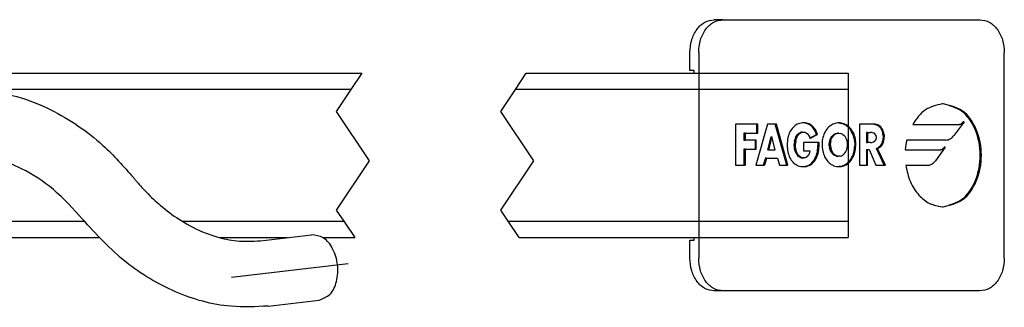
# Model space of a CAD drawing. Header units: millimetres. Extents: x -235 to 1881, y -109 to 485.
# Tile 10 of 15: x 395 to 514, y 65 to 100. Entities that reach past the tile are written whole.
import ezdxf

# ---------------------------------------------------------------- set-up
doc = ezdxf.new("R2010")
doc.units = ezdxf.units.MM
doc.linetypes.add('DOT_CENTER', pattern=[14, 12, -1, 0, -1])
doc.layers.add('1', color=7, linetype='Continuous')

# ---------------------------------------------------------------- blocks, each defined once
blk = doc.blocks.new('TOPE_FLEJE_PEGADO_1__16', base_point=(238.08, 33.576))
at = {"color": 7, "linetype": 'Continuous'}
for p, q in [((240.102, 50.076), (239.566, 50.076)), ((240.102, 50.076), (255.708, 50.076)), ((238.08, 46.976), (238.08, 48.076)), ((238.615, 48.076), (238.615, 35.576)), ((257.194, 35.576), (257.194, 48.076)), ((238.348, 46.976), (238.08, 46.976)), ((238.348, 46.826), (238.348, 46.976)), ((242.139, 43.717), (240.855, 43.717)), ((240.855, 43.717), (240.855, 41.22)), ((242.809, 43.717), (242.096, 41.22)), ((242.206, 43.717), (242.139, 43.717)), ((242.139, 43.717), (242.139, 43.167)), ((242.206, 43.167), (242.206, 43.717)), ((243.269, 43.717), (242.809, 43.717)), ((243.968, 41.22), (243.269, 43.717)), ((243.336, 43.717), (243.269, 43.717)), ((244.035, 41.22), (243.336, 43.717)), ((244.61, 43.713), (244.541, 43.675)), ((244.682, 43.744), (244.61, 43.713)), ((244.758, 43.768), (244.682, 43.744)), ((244.836, 43.786), (244.758, 43.768)), ((244.918, 43.796), (244.836, 43.786)), ((245.002, 43.8), (244.918, 43.796)), ((245.022, 43.796), (244.967, 43.799)), ((245.088, 43.796), (245.002, 43.8)), ((245.088, 43.796), (245.022, 43.796)), ((245.105, 43.784), (245.022, 43.796)), ((245.172, 43.784), (245.088, 43.796)), ((245.105, 43.784), (245.172, 43.784)), ((245.185, 43.763), (245.105, 43.784)), ((245.252, 43.763), (245.172, 43.784)), ((245.185, 43.763), (245.261, 43.734)), ((245.185, 43.763), (245.252, 43.763)), ((245.328, 43.734), (245.252, 43.763)), ((245.334, 43.697), (245.261, 43.734)), ((245.328, 43.734), (245.261, 43.734)), ((245.401, 43.697), (245.328, 43.734)), ((245.403, 43.652), (245.334, 43.697)), ((245.334, 43.697), (245.401, 43.697)), ((245.47, 43.652), (245.401, 43.697)), ((246.774, 43.714), (246.705, 43.677)), ((246.845, 43.744), (246.774, 43.714)), ((246.917, 43.769), (246.845, 43.744)), ((246.991, 43.786), (246.917, 43.769)), ((247.066, 43.797), (246.991, 43.786)), ((247.142, 43.8), (247.066, 43.797)), ((247.109, 43.799), (247.151, 43.797)), ((247.218, 43.797), (247.142, 43.8)), ((247.226, 43.786), (247.151, 43.797)), ((247.218, 43.797), (247.151, 43.797)), ((247.293, 43.786), (247.218, 43.797)), ((247.226, 43.786), (247.3, 43.769)), ((247.226, 43.786), (247.293, 43.786)), ((247.367, 43.769), (247.293, 43.786)), ((247.367, 43.769), (247.3, 43.769)), ((247.373, 43.744), (247.3, 43.769)), ((247.44, 43.744), (247.367, 43.769)), ((247.373, 43.744), (247.443, 43.714)), ((247.373, 43.744), (247.44, 43.744)), ((247.51, 43.714), (247.44, 43.744)), ((247.512, 43.677), (247.443, 43.714)), ((247.51, 43.714), (247.443, 43.714)), ((247.579, 43.677), (247.51, 43.714)), ((249.178, 43.717), (248.392, 43.717)), ((248.392, 43.717), (248.392, 41.22)), ((249.267, 43.712), (249.178, 43.717)), ((249.245, 43.717), (249.178, 43.717)), ((249.334, 43.712), (249.245, 43.717)), ((249.267, 43.712), (249.334, 43.712)), ((249.267, 43.712), (249.353, 43.697)), ((249.42, 43.697), (249.334, 43.712)), ((249.353, 43.697), (249.433, 43.672)), ((249.353, 43.697), (249.42, 43.697)), ((249.5, 43.672), (249.42, 43.697)), ((251.624, 43.707), (254.422, 43.707)), ((254.752, 43.853), (254.15, 43.044)), ((254.422, 43.707), (254.489, 43.707)), ((254.752, 43.853), (254.685, 43.853)), ((241.434, 43.167), (241.367, 43.167)), ((241.367, 43.167), (241.367, 42.75)), ((241.434, 43.167), (241.434, 42.75)), ((241.434, 43.167), (242.139, 43.167)), ((242.139, 43.167), (242.206, 43.167)), ((244.123, 43.164), (244.09, 43.077)), ((244.161, 43.247), (244.123, 43.164)), ((244.203, 43.325), (244.161, 43.247)), ((244.25, 43.398), (244.203, 43.325)), ((244.3, 43.465), (244.25, 43.398)), ((244.355, 43.526), (244.3, 43.465)), ((244.355, 43.526), (244.413, 43.582)), ((244.475, 43.632), (244.413, 43.582)), ((244.541, 43.675), (244.475, 43.632)), ((244.576, 43.028), (244.628, 43.099)), ((244.628, 43.099), (244.687, 43.158)), ((244.694, 43.099), (244.628, 43.099)), ((244.642, 43.028), (244.694, 43.099)), ((244.687, 43.158), (244.755, 43.202)), ((244.754, 43.158), (244.687, 43.158)), ((244.694, 43.099), (244.754, 43.158)), ((244.754, 43.158), (244.822, 43.202)), ((244.755, 43.202), (244.83, 43.23)), ((244.755, 43.202), (244.822, 43.202)), ((244.822, 43.202), (244.897, 43.23)), ((244.83, 43.23), (244.913, 43.24)), ((244.897, 43.23), (244.83, 43.23)), ((244.897, 43.23), (244.98, 43.24)), ((244.913, 43.24), (244.98, 43.24)), ((244.98, 43.24), (245.072, 43.227)), ((245.072, 43.227), (245.155, 43.19)), ((245.155, 43.19), (245.228, 43.131)), ((245.228, 43.131), (245.291, 43.052)), ((245.37, 42.874), (245.772, 43.101)), ((245.381, 42.843), (245.839, 43.101)), ((245.469, 43.598), (245.403, 43.652)), ((245.47, 43.652), (245.403, 43.652)), ((245.53, 43.536), (245.469, 43.598)), ((245.469, 43.598), (245.536, 43.598)), ((245.536, 43.598), (245.47, 43.652)), ((245.587, 43.466), (245.53, 43.536)), ((245.597, 43.536), (245.53, 43.536)), ((245.597, 43.536), (245.536, 43.598)), ((245.587, 43.466), (245.654, 43.466)), ((245.64, 43.387), (245.587, 43.466)), ((245.654, 43.466), (245.597, 43.536)), ((245.689, 43.3), (245.64, 43.387)), ((245.64, 43.387), (245.707, 43.387)), ((245.707, 43.387), (245.654, 43.466)), ((245.756, 43.3), (245.689, 43.3)), ((245.733, 43.205), (245.689, 43.3)), ((245.756, 43.3), (245.707, 43.387)), ((245.733, 43.205), (245.8, 43.205)), ((245.772, 43.101), (245.733, 43.205)), ((245.8, 43.205), (245.756, 43.3)), ((245.772, 43.101), (245.839, 43.101)), ((245.839, 43.101), (245.8, 43.205)), ((246.226, 43.1), (246.193, 43.012)), ((246.263, 43.184), (246.226, 43.1)), ((246.305, 43.263), (246.263, 43.184)), ((246.351, 43.338), (246.305, 43.263)), ((246.402, 43.408), (246.351, 43.338)), ((246.456, 43.472), (246.402, 43.408)), ((246.514, 43.532), (246.456, 43.472)), ((246.575, 43.586), (246.514, 43.532)), ((246.639, 43.635), (246.575, 43.586)), ((246.705, 43.677), (246.639, 43.635)), ((246.91, 43.135), (246.835, 43.093)), ((246.977, 43.135), (246.902, 43.093)), ((246.91, 43.135), (246.991, 43.161)), ((246.977, 43.135), (246.91, 43.135)), ((247.057, 43.161), (246.977, 43.135)), ((246.991, 43.161), (247.075, 43.171)), ((247.057, 43.161), (246.991, 43.161)), ((247.057, 43.161), (247.142, 43.171)), ((247.142, 43.171), (247.075, 43.171)), ((247.142, 43.171), (247.227, 43.161)), ((247.307, 43.135), (247.227, 43.161)), ((247.382, 43.093), (247.307, 43.135)), ((247.579, 43.635), (247.512, 43.677)), ((247.579, 43.677), (247.512, 43.677)), ((247.645, 43.635), (247.579, 43.677)), ((247.642, 43.586), (247.579, 43.635)), ((247.579, 43.635), (247.645, 43.635)), ((247.703, 43.532), (247.642, 43.586)), ((247.709, 43.586), (247.642, 43.586)), ((247.709, 43.586), (247.645, 43.635)), ((247.761, 43.472), (247.703, 43.532)), ((247.703, 43.532), (247.77, 43.532)), ((247.77, 43.532), (247.709, 43.586)), ((247.815, 43.408), (247.761, 43.472)), ((247.761, 43.472), (247.828, 43.472)), ((247.828, 43.472), (247.77, 43.532)), ((247.882, 43.408), (247.815, 43.408)), ((247.866, 43.338), (247.815, 43.408)), ((247.882, 43.408), (247.828, 43.472)), ((247.912, 43.263), (247.866, 43.338)), ((247.933, 43.338), (247.866, 43.338)), ((247.933, 43.338), (247.882, 43.408)), ((247.979, 43.263), (247.912, 43.263)), ((247.954, 43.184), (247.912, 43.263)), ((247.979, 43.263), (247.933, 43.338)), ((247.954, 43.184), (248.021, 43.184)), ((247.991, 43.1), (247.954, 43.184)), ((248.021, 43.184), (247.979, 43.263)), ((248.058, 43.1), (247.991, 43.1)), ((248.024, 43.012), (247.991, 43.1)), ((248.058, 43.1), (248.021, 43.184)), ((248.091, 43.012), (248.058, 43.1)), ((248.875, 43.22), (248.808, 43.22)), ((248.808, 43.22), (248.808, 42.598)), ((248.875, 43.22), (249.063, 43.22)), ((248.875, 43.22), (248.875, 42.598)), ((249.158, 43.214), (249.063, 43.22)), ((249.158, 43.214), (249.249, 43.189)), ((249.325, 43.136), (249.249, 43.189)), ((249.378, 43.046), (249.325, 43.136)), ((249.5, 43.672), (249.433, 43.672)), ((249.433, 43.672), (249.508, 43.636)), ((249.575, 43.636), (249.5, 43.672)), ((249.576, 43.59), (249.508, 43.636)), ((249.575, 43.636), (249.508, 43.636)), ((249.643, 43.59), (249.575, 43.636)), ((249.576, 43.59), (249.638, 43.533)), ((249.576, 43.59), (249.643, 43.59)), ((249.638, 43.533), (249.705, 43.533)), ((249.638, 43.533), (249.691, 43.464)), ((249.705, 43.533), (249.643, 43.59)), ((249.758, 43.464), (249.691, 43.464)), ((249.691, 43.464), (249.737, 43.385)), ((249.758, 43.464), (249.705, 43.533)), ((249.737, 43.385), (249.804, 43.385)), ((249.737, 43.385), (249.773, 43.294)), ((249.804, 43.385), (249.758, 43.464)), ((249.773, 43.294), (249.84, 43.294)), ((249.773, 43.294), (249.8, 43.191)), ((249.867, 43.191), (249.8, 43.191)), ((249.817, 43.076), (249.8, 43.191)), ((249.84, 43.294), (249.804, 43.385)), ((249.867, 43.191), (249.84, 43.294)), ((249.884, 43.076), (249.867, 43.191)), ((241.367, 42.75), (241.434, 42.75)), ((242.047, 42.75), (241.434, 42.75)), ((242.114, 42.75), (242.047, 42.75)), ((242.047, 42.75), (242.047, 42.2)), ((242.114, 42.2), (242.114, 42.75)), ((243.003, 42.956), (242.802, 42.15)), ((243.07, 42.956), (242.868, 42.15)), ((243.003, 42.956), (243.07, 42.956)), ((243.27, 42.15), (243.07, 42.956)), ((243.998, 42.569), (243.995, 42.455)), ((244.006, 42.679), (243.998, 42.569)), ((244.02, 42.785), (244.006, 42.679)), ((244.038, 42.887), (244.02, 42.785)), ((244.062, 42.984), (244.038, 42.887)), ((244.09, 43.077), (244.062, 42.984)), ((244.43, 42.452), (244.434, 42.556)), ((244.447, 42.66), (244.434, 42.556)), ((244.434, 42.556), (244.501, 42.556)), ((244.447, 42.66), (244.467, 42.761)), ((244.514, 42.66), (244.447, 42.66)), ((244.467, 42.761), (244.495, 42.857)), ((244.534, 42.761), (244.467, 42.761)), ((244.495, 42.857), (244.531, 42.947)), ((244.495, 42.857), (244.562, 42.857)), ((244.497, 42.452), (244.501, 42.556)), ((244.514, 42.66), (244.501, 42.556)), ((244.514, 42.66), (244.534, 42.761)), ((244.531, 42.947), (244.576, 43.028)), ((244.531, 42.947), (244.598, 42.947)), ((244.534, 42.761), (244.562, 42.857)), ((244.562, 42.857), (244.598, 42.947)), ((244.576, 43.028), (244.642, 43.028)), ((244.598, 42.947), (244.642, 43.028)), ((245.873, 42.614), (244.982, 42.614)), ((244.982, 42.614), (244.982, 42.104)), ((245.291, 43.052), (245.342, 42.955)), ((245.342, 42.955), (245.381, 42.843)), ((245.87, 42.495), (245.873, 42.614)), ((245.94, 42.614), (245.873, 42.614)), ((245.937, 42.495), (245.94, 42.614)), ((246.119, 42.621), (246.116, 42.515)), ((246.116, 42.515), (246.118, 42.406)), ((246.129, 42.724), (246.119, 42.621)), ((246.144, 42.824), (246.129, 42.724)), ((246.166, 42.92), (246.144, 42.824)), ((246.193, 43.012), (246.166, 42.92)), ((246.551, 42.511), (246.558, 42.614)), ((246.557, 42.397), (246.551, 42.511)), ((246.618, 42.511), (246.551, 42.511)), ((246.558, 42.614), (246.578, 42.712)), ((246.558, 42.614), (246.625, 42.614)), ((246.578, 42.712), (246.61, 42.806)), ((246.645, 42.712), (246.578, 42.712)), ((246.61, 42.806), (246.653, 42.892)), ((246.61, 42.806), (246.677, 42.806)), ((246.625, 42.614), (246.618, 42.511)), ((246.618, 42.511), (246.624, 42.397)), ((246.645, 42.712), (246.625, 42.614)), ((246.645, 42.712), (246.677, 42.806)), ((246.653, 42.892), (246.705, 42.97)), ((246.653, 42.892), (246.719, 42.892)), ((246.677, 42.806), (246.719, 42.892)), ((246.705, 42.97), (246.766, 43.038)), ((246.705, 42.97), (246.772, 42.97)), ((246.772, 42.97), (246.719, 42.892)), ((246.835, 43.093), (246.766, 43.038)), ((246.766, 43.038), (246.833, 43.038)), ((246.833, 43.038), (246.772, 42.97)), ((246.902, 43.093), (246.833, 43.038)), ((246.835, 43.093), (246.902, 43.093)), ((247.382, 43.093), (247.451, 43.038)), ((247.512, 42.97), (247.451, 43.038)), ((247.565, 42.892), (247.512, 42.97)), ((247.608, 42.806), (247.565, 42.892)), ((247.64, 42.712), (247.608, 42.806)), ((247.66, 42.614), (247.64, 42.712)), ((247.666, 42.511), (247.66, 42.614)), ((247.661, 42.397), (247.666, 42.511)), ((248.024, 43.012), (248.091, 43.012)), ((248.051, 42.92), (248.024, 43.012)), ((248.118, 42.92), (248.051, 42.92)), ((248.073, 42.824), (248.051, 42.92)), ((248.073, 42.824), (248.14, 42.824)), ((248.073, 42.824), (248.088, 42.724)), ((248.155, 42.724), (248.088, 42.724)), ((248.098, 42.621), (248.088, 42.724)), ((248.118, 42.92), (248.091, 43.012)), ((248.098, 42.621), (248.165, 42.621)), ((248.098, 42.621), (248.101, 42.515)), ((248.101, 42.515), (248.099, 42.406)), ((248.101, 42.515), (248.168, 42.515)), ((248.14, 42.824), (248.118, 42.92)), ((248.155, 42.724), (248.14, 42.824)), ((248.165, 42.621), (248.155, 42.724)), ((248.168, 42.515), (248.165, 42.621)), ((248.166, 42.406), (248.168, 42.515)), ((248.808, 42.598), (248.875, 42.598)), ((249.063, 42.598), (248.875, 42.598)), ((249.063, 42.598), (249.158, 42.604)), ((249.249, 42.629), (249.158, 42.604)), ((249.325, 42.682), (249.249, 42.629)), ((249.325, 42.682), (249.378, 42.772)), ((249.378, 43.046), (249.398, 42.909)), ((249.398, 42.909), (249.378, 42.772)), ((249.694, 42.45), (249.74, 42.533)), ((249.776, 42.627), (249.74, 42.533)), ((249.807, 42.533), (249.74, 42.533)), ((249.761, 42.45), (249.807, 42.533)), ((249.776, 42.627), (249.802, 42.728)), ((249.776, 42.627), (249.843, 42.627)), ((249.817, 42.836), (249.802, 42.728)), ((249.869, 42.728), (249.802, 42.728)), ((249.807, 42.533), (249.843, 42.627)), ((249.817, 43.076), (249.884, 43.076)), ((249.817, 43.076), (249.823, 42.949)), ((249.823, 42.949), (249.817, 42.836)), ((249.884, 42.836), (249.817, 42.836)), ((249.89, 42.949), (249.823, 42.949)), ((249.843, 42.627), (249.869, 42.728)), ((249.869, 42.728), (249.884, 42.836)), ((249.884, 43.076), (249.89, 42.949)), ((249.884, 42.836), (249.89, 42.949)), ((253.625, 42.751), (251.26, 42.751)), ((241.434, 42.2), (241.367, 42.2)), ((241.367, 42.2), (241.367, 41.22)), ((241.434, 42.2), (242.047, 42.2)), ((241.434, 42.2), (241.434, 41.22)), ((242.047, 42.2), (242.114, 42.2)), ((242.868, 42.15), (242.802, 42.15)), ((242.868, 42.15), (243.27, 42.15)), ((243.995, 42.455), (243.998, 42.345)), ((243.998, 42.345), (244.006, 42.238)), ((244.006, 42.238), (244.019, 42.135)), ((244.019, 42.135), (244.038, 42.036)), ((244.038, 42.036), (244.061, 41.941)), ((244.061, 41.941), (244.089, 41.851)), ((244.43, 42.452), (244.497, 42.452)), ((244.435, 42.346), (244.43, 42.452)), ((244.502, 42.346), (244.435, 42.346)), ((244.447, 42.242), (244.435, 42.346)), ((244.447, 42.242), (244.514, 42.242)), ((244.468, 42.142), (244.447, 42.242)), ((244.497, 42.046), (244.468, 42.142)), ((244.468, 42.142), (244.535, 42.142)), ((244.502, 42.346), (244.497, 42.452)), ((244.497, 42.046), (244.564, 42.046)), ((244.535, 41.957), (244.497, 42.046)), ((244.514, 42.242), (244.502, 42.346)), ((244.535, 42.142), (244.514, 42.242)), ((244.564, 42.046), (244.535, 42.142)), ((244.58, 41.877), (244.535, 41.957)), ((244.602, 41.957), (244.535, 41.957)), ((244.602, 41.957), (244.564, 42.046)), ((244.647, 41.877), (244.602, 41.957)), ((244.982, 42.104), (245.376, 42.104)), ((245.355, 41.972), (245.313, 41.864)), ((245.376, 42.104), (245.355, 41.972)), ((245.773, 41.835), (245.805, 41.94)), ((245.805, 41.94), (245.829, 42.047)), ((245.872, 41.94), (245.805, 41.94)), ((245.829, 42.047), (245.846, 42.155)), ((245.829, 42.047), (245.896, 42.047)), ((245.84, 41.835), (245.872, 41.94)), ((245.846, 42.155), (245.858, 42.266)), ((245.913, 42.155), (245.846, 42.155)), ((245.858, 42.266), (245.866, 42.379)), ((245.858, 42.266), (245.925, 42.266)), ((245.866, 42.379), (245.87, 42.495)), ((245.872, 41.94), (245.896, 42.047)), ((245.896, 42.047), (245.913, 42.155)), ((245.913, 42.155), (245.925, 42.266)), ((245.925, 42.266), (245.933, 42.379)), ((245.933, 42.379), (245.937, 42.495)), ((246.118, 42.406), (246.126, 42.301)), ((246.126, 42.301), (246.139, 42.198)), ((246.139, 42.198), (246.157, 42.1)), ((246.157, 42.1), (246.179, 42.005)), ((246.179, 42.005), (246.206, 41.914)), ((246.206, 41.914), (246.238, 41.827)), ((246.557, 42.397), (246.573, 42.289)), ((246.624, 42.397), (246.557, 42.397)), ((246.6, 42.189), (246.573, 42.289)), ((246.573, 42.289), (246.64, 42.289)), ((246.636, 42.097), (246.6, 42.189)), ((246.6, 42.189), (246.667, 42.189)), ((246.624, 42.397), (246.64, 42.289)), ((246.636, 42.097), (246.703, 42.097)), ((246.68, 42.015), (246.636, 42.097)), ((246.64, 42.289), (246.667, 42.189)), ((246.667, 42.189), (246.703, 42.097)), ((246.68, 42.015), (246.732, 41.943)), ((246.747, 42.015), (246.68, 42.015)), ((246.703, 42.097), (246.747, 42.015)), ((246.732, 41.943), (246.799, 41.943)), ((246.79, 41.882), (246.732, 41.943)), ((246.747, 42.015), (246.799, 41.943)), ((246.799, 41.943), (246.857, 41.882)), ((247.427, 41.882), (247.485, 41.943)), ((247.485, 41.943), (247.537, 42.015)), ((247.537, 42.015), (247.582, 42.097)), ((247.582, 42.097), (247.617, 42.189)), ((247.617, 42.189), (247.644, 42.289)), ((247.644, 42.289), (247.661, 42.397)), ((248.011, 41.914), (247.979, 41.827)), ((248.011, 41.914), (248.038, 42.005)), ((248.011, 41.914), (248.078, 41.914)), ((248.038, 42.005), (248.06, 42.1)), ((248.038, 42.005), (248.105, 42.005)), ((248.046, 41.827), (248.078, 41.914)), ((248.06, 42.1), (248.078, 42.198)), ((248.127, 42.1), (248.06, 42.1)), ((248.078, 42.198), (248.091, 42.301)), ((248.078, 42.198), (248.145, 42.198)), ((248.078, 41.914), (248.105, 42.005)), ((248.091, 42.301), (248.099, 42.406)), ((248.158, 42.301), (248.091, 42.301)), ((248.166, 42.406), (248.099, 42.406)), ((248.105, 42.005), (248.127, 42.1)), ((248.127, 42.1), (248.145, 42.198)), ((248.145, 42.198), (248.158, 42.301)), ((248.158, 42.301), (248.166, 42.406)), ((248.808, 42.173), (248.875, 42.173)), ((248.808, 42.173), (248.808, 41.22)), ((248.875, 42.173), (248.988, 42.173)), ((248.875, 41.22), (248.875, 42.173)), ((248.988, 42.173), (249.393, 41.22)), ((249.416, 42.243), (249.5, 42.273)), ((249.483, 42.243), (249.416, 42.243)), ((249.897, 41.22), (249.416, 42.243)), ((249.483, 42.243), (249.567, 42.273)), ((249.964, 41.22), (249.483, 42.243)), ((249.5, 42.273), (249.574, 42.318)), ((249.5, 42.273), (249.567, 42.273)), ((249.567, 42.273), (249.641, 42.318)), ((249.639, 42.377), (249.574, 42.318)), ((249.641, 42.318), (249.574, 42.318)), ((249.694, 42.45), (249.639, 42.377)), ((249.706, 42.377), (249.639, 42.377)), ((249.641, 42.318), (249.706, 42.377)), ((249.694, 42.45), (249.761, 42.45)), ((249.761, 42.45), (249.706, 42.377)), ((251.17, 42.167), (253.277, 42.167)), ((253.607, 42.313), (253.003, 41.5)), ((253.277, 42.167), (253.344, 42.167)), ((253.607, 42.313), (253.54, 42.313)), ((242.669, 41.654), (242.541, 41.22)), ((242.736, 41.654), (242.607, 41.22)), ((242.736, 41.654), (242.669, 41.654)), ((242.736, 41.654), (243.4, 41.654)), ((243.4, 41.654), (243.521, 41.22)), ((244.089, 41.851), (244.122, 41.765)), ((244.122, 41.765), (244.159, 41.683)), ((244.159, 41.683), (244.201, 41.607)), ((244.201, 41.607), (244.247, 41.535)), ((244.247, 41.535), (244.297, 41.469)), ((244.297, 41.469), (244.35, 41.409)), ((244.408, 41.354), (244.35, 41.409)), ((244.408, 41.354), (244.469, 41.304)), ((244.469, 41.304), (244.533, 41.261)), ((244.647, 41.877), (244.58, 41.877)), ((244.633, 41.807), (244.58, 41.877)), ((244.693, 41.75), (244.633, 41.807)), ((244.633, 41.807), (244.7, 41.807)), ((244.7, 41.807), (244.647, 41.877)), ((244.762, 41.707), (244.693, 41.75)), ((244.76, 41.75), (244.693, 41.75)), ((244.76, 41.75), (244.7, 41.807)), ((244.828, 41.707), (244.76, 41.75)), ((244.762, 41.707), (244.837, 41.68)), ((244.828, 41.707), (244.762, 41.707)), ((244.828, 41.707), (244.904, 41.68)), ((244.92, 41.67), (244.837, 41.68)), ((244.837, 41.68), (244.904, 41.68)), ((244.987, 41.67), (244.904, 41.68)), ((244.92, 41.67), (244.987, 41.67)), ((245.087, 41.682), (244.987, 41.67)), ((245.177, 41.719), (245.087, 41.682)), ((245.253, 41.779), (245.177, 41.719)), ((245.253, 41.779), (245.313, 41.864)), ((245.349, 41.254), (245.424, 41.307)), ((245.415, 41.254), (245.491, 41.307)), ((245.424, 41.307), (245.496, 41.371)), ((245.424, 41.307), (245.491, 41.307)), ((245.491, 41.307), (245.563, 41.371)), ((245.496, 41.371), (245.563, 41.445)), ((245.563, 41.371), (245.496, 41.371)), ((245.563, 41.445), (245.626, 41.531)), ((245.563, 41.371), (245.63, 41.445)), ((245.563, 41.445), (245.63, 41.445)), ((245.626, 41.531), (245.683, 41.627)), ((245.693, 41.531), (245.626, 41.531)), ((245.63, 41.445), (245.693, 41.531)), ((245.683, 41.627), (245.733, 41.731)), ((245.683, 41.627), (245.75, 41.627)), ((245.693, 41.531), (245.75, 41.627)), ((245.733, 41.731), (245.773, 41.835)), ((245.8, 41.731), (245.733, 41.731)), ((245.75, 41.627), (245.8, 41.731)), ((245.773, 41.835), (245.84, 41.835)), ((245.8, 41.731), (245.84, 41.835)), ((246.238, 41.827), (246.274, 41.744)), ((246.274, 41.744), (246.314, 41.665)), ((246.314, 41.665), (246.358, 41.592)), ((246.358, 41.592), (246.405, 41.523)), ((246.405, 41.523), (246.457, 41.459)), ((246.457, 41.459), (246.512, 41.4)), ((246.512, 41.4), (246.57, 41.347)), ((246.57, 41.347), (246.632, 41.299)), ((246.697, 41.257), (246.632, 41.299)), ((246.855, 41.832), (246.79, 41.882)), ((246.79, 41.882), (246.857, 41.882)), ((246.924, 41.796), (246.855, 41.832)), ((246.855, 41.832), (246.922, 41.832)), ((246.922, 41.832), (246.857, 41.882)), ((246.991, 41.796), (246.922, 41.832)), ((246.991, 41.796), (246.924, 41.796)), ((246.998, 41.774), (246.924, 41.796)), ((246.991, 41.796), (247.065, 41.774)), ((247.065, 41.774), (246.998, 41.774)), ((246.998, 41.774), (247.075, 41.766)), ((247.065, 41.774), (247.142, 41.766)), ((247.075, 41.766), (247.142, 41.766)), ((247.219, 41.774), (247.142, 41.766)), ((247.219, 41.774), (247.293, 41.796)), ((247.293, 41.796), (247.362, 41.832)), ((247.362, 41.832), (247.427, 41.882)), ((247.52, 41.257), (247.585, 41.299)), ((247.585, 41.299), (247.647, 41.347)), ((247.585, 41.299), (247.652, 41.299)), ((247.587, 41.257), (247.652, 41.299)), ((247.647, 41.347), (247.705, 41.4)), ((247.714, 41.347), (247.647, 41.347)), ((247.652, 41.299), (247.714, 41.347)), ((247.705, 41.4), (247.76, 41.459)), ((247.772, 41.4), (247.705, 41.4)), ((247.714, 41.347), (247.772, 41.4)), ((247.76, 41.459), (247.812, 41.523)), ((247.76, 41.459), (247.827, 41.459)), ((247.772, 41.4), (247.827, 41.459)), ((247.812, 41.523), (247.859, 41.592)), ((247.879, 41.523), (247.812, 41.523)), ((247.827, 41.459), (247.879, 41.523)), ((247.859, 41.592), (247.903, 41.665)), ((247.859, 41.592), (247.926, 41.592)), ((247.879, 41.523), (247.926, 41.592)), ((247.903, 41.665), (247.943, 41.744)), ((247.97, 41.665), (247.903, 41.665)), ((247.926, 41.592), (247.97, 41.665)), ((247.943, 41.744), (247.979, 41.827)), ((248.01, 41.744), (247.943, 41.744)), ((247.97, 41.665), (248.01, 41.744)), ((248.046, 41.827), (247.979, 41.827)), ((248.01, 41.744), (248.046, 41.827)), ((240.855, 41.22), (241.367, 41.22)), ((241.367, 41.22), (241.434, 41.22)), ((242.096, 41.22), (242.541, 41.22)), ((242.541, 41.22), (242.607, 41.22)), ((243.521, 41.22), (243.968, 41.22)), ((243.968, 41.22), (244.035, 41.22)), ((244.533, 41.261), (244.601, 41.224)), ((244.601, 41.224), (244.672, 41.193)), ((244.672, 41.193), (244.746, 41.169)), ((244.746, 41.169), (244.823, 41.151)), ((244.823, 41.151), (244.903, 41.141)), ((244.903, 41.141), (244.985, 41.137)), ((244.949, 41.139), (245.01, 41.141)), ((244.985, 41.137), (245.077, 41.141)), ((245.01, 41.141), (245.099, 41.155)), ((245.01, 41.141), (245.077, 41.141)), ((245.077, 41.141), (245.166, 41.155)), ((245.099, 41.155), (245.185, 41.178)), ((245.166, 41.155), (245.099, 41.155)), ((245.166, 41.155), (245.252, 41.178)), ((245.185, 41.178), (245.269, 41.211)), ((245.185, 41.178), (245.252, 41.178)), ((245.252, 41.178), (245.336, 41.211)), ((245.269, 41.211), (245.349, 41.254)), ((245.269, 41.211), (245.336, 41.211)), ((245.336, 41.211), (245.415, 41.254)), ((245.415, 41.254), (245.349, 41.254)), ((246.765, 41.221), (246.697, 41.257)), ((246.765, 41.221), (246.835, 41.191)), ((246.835, 41.191), (246.908, 41.168)), ((246.908, 41.168), (246.984, 41.151)), ((246.984, 41.151), (247.062, 41.14)), ((247.062, 41.14), (247.142, 41.137)), ((247.109, 41.138), (247.155, 41.14)), ((247.142, 41.137), (247.222, 41.14)), ((247.233, 41.151), (247.155, 41.14)), ((247.222, 41.14), (247.155, 41.14)), ((247.222, 41.14), (247.3, 41.151)), ((247.233, 41.151), (247.309, 41.168)), ((247.233, 41.151), (247.3, 41.151)), ((247.3, 41.151), (247.376, 41.168)), ((247.309, 41.168), (247.382, 41.191)), ((247.376, 41.168), (247.309, 41.168)), ((247.376, 41.168), (247.449, 41.191)), ((247.382, 41.191), (247.453, 41.221)), ((247.449, 41.191), (247.382, 41.191)), ((247.449, 41.191), (247.519, 41.221)), ((247.453, 41.221), (247.52, 41.257)), ((247.519, 41.221), (247.453, 41.221)), ((247.519, 41.221), (247.587, 41.257)), ((247.587, 41.257), (247.52, 41.257)), ((248.392, 41.22), (248.808, 41.22)), ((248.808, 41.22), (248.875, 41.22)), ((249.393, 41.22), (249.897, 41.22)), ((249.897, 41.22), (249.964, 41.22)), ((252.478, 41.208), (251.202, 41.207)), ((238.08, 36.676), (238.348, 36.676)), ((238.08, 35.576), (238.08, 36.676)), ((238.348, 36.676), (238.348, 36.826)), ((240.102, 33.576), (239.566, 33.576)), ((255.708, 33.576), (240.102, 33.576))]:
    blk.add_line(p, q, dxfattribs=at)
blk.add_arc((255.237, 41.838), 4.08, 167.06169, 175.37473, dxfattribs=at)
for points, knots in [([(238.08, 48.076), (238.101, 48.335), (238.142, 48.838), (238.467, 49.488), (238.953, 49.974), (239.369, 50.043), (239.566, 50.076)], [0, 0, 0, 0, 0.773682, 1.498118, 2.146549, 2.735349, 2.735349, 2.735349, 2.735349]), ([(238.615, 48.076), (238.637, 48.335), (238.678, 48.838), (239.002, 49.488), (239.488, 49.974), (239.904, 50.043), (240.102, 50.076)], [0, 0, 0, 0, 0.773682, 1.498118, 2.146549, 2.735349, 2.735349, 2.735349, 2.735349]), ([(255.708, 50.076), (255.906, 50.043), (256.321, 49.974), (256.807, 49.488), (257.132, 48.838), (257.173, 48.335), (257.194, 48.076)], [0, 0, 0, 0, 0.5888, 1.237231, 1.961667, 2.735349, 2.735349, 2.735349, 2.735349]), ([(253.411, 44.951), (253.055, 44.87), (252.297, 44.697), (251.857, 44.05), (251.624, 43.707)], [0, 0, 0, 0, 1.057328, 2.251681, 2.251681, 2.251681, 2.251681]), ([(253.478, 44.951), (253.467, 44.951), (253.445, 44.951), (253.423, 44.951), (253.411, 44.951)], [0, 0, 0, 0, 0.03343939, 0.06691384, 0.06691384, 0.06691384, 0.06691384]), ([(253.478, 38.701), (253.892, 38.798), (254.784, 39.006), (255.611, 40.295), (255.901, 41.826), (255.611, 43.357), (254.784, 44.646), (253.892, 44.854), (253.478, 44.951)], [0, 0, 0, 0, 1.234333, 2.659404, 4.252572, 5.845741, 7.270811, 8.505145, 8.505145, 8.505145, 8.505145]), ([(253.478, 38.701), (253.878, 38.808), (254.74, 39.038), (255.545, 40.305), (255.834, 41.826), (255.545, 43.347), (254.74, 44.613), (253.878, 44.844), (253.478, 44.951)], [0, 0, 0, 0, 1.205572, 2.596438, 4.189606, 5.782774, 7.17364, 8.379212, 8.379212, 8.379212, 8.379212]), ([(254.422, 43.707), (254.472, 43.715), (254.577, 43.731), (254.648, 43.811), (254.685, 43.853)], [0, 0, 0, 0, 0.1472034, 0.3092941, 0.3092941, 0.3092941, 0.3092941]), ([(254.489, 43.707), (254.539, 43.715), (254.644, 43.731), (254.715, 43.811), (254.752, 43.853)], [0, 0, 0, 0, 0.1472034, 0.3092941, 0.3092941, 0.3092941, 0.3092941]), ([(253.625, 42.751), (253.725, 42.767), (253.935, 42.8), (254.076, 42.96), (254.15, 43.044)], [0, 0, 0, 0, 0.2943886, 0.6185895, 0.6185895, 0.6185895, 0.6185895]), ([(253.277, 42.167), (253.327, 42.174), (253.433, 42.191), (253.503, 42.271), (253.54, 42.313)], [0, 0, 0, 0, 0.147192, 0.3092883, 0.3092883, 0.3092883, 0.3092883]), ([(253.344, 42.167), (253.394, 42.174), (253.499, 42.191), (253.57, 42.271), (253.607, 42.313)], [0, 0, 0, 0, 0.1471742, 0.3092686, 0.3092686, 0.3092686, 0.3092686]), ([(252.478, 41.208), (252.578, 41.223), (252.788, 41.257), (252.929, 41.417), (253.003, 41.5)], [0, 0, 0, 0, 0.2943184, 0.6184365, 0.6184365, 0.6184365, 0.6184365]), ([(251.202, 41.207), (251.278, 40.868), (251.424, 40.215), (251.943, 39.411), (252.62, 38.841), (253.155, 38.746), (253.411, 38.701)], [0, 0, 0, 0, 1.034494, 1.993082, 2.825989, 3.596472, 3.596472, 3.596472, 3.596472]), ([(253.411, 38.701), (253.423, 38.701), (253.445, 38.701), (253.467, 38.701), (253.478, 38.701)], [0, 0, 0, 0, 0.03347445, 0.06691384, 0.06691384, 0.06691384, 0.06691384]), ([(239.566, 33.576), (239.369, 33.609), (238.953, 33.678), (238.467, 34.164), (238.142, 34.814), (238.101, 35.316), (238.08, 35.576)], [0, 0, 0, 0, 0.5888, 1.237231, 1.961667, 2.735349, 2.735349, 2.735349, 2.735349]), ([(240.102, 33.576), (239.904, 33.609), (239.488, 33.678), (239.002, 34.164), (238.678, 34.814), (238.637, 35.316), (238.615, 35.576)], [0, 0, 0, 0, 0.5888, 1.237231, 1.961667, 2.735349, 2.735349, 2.735349, 2.735349]), ([(257.194, 35.576), (257.173, 35.316), (257.132, 34.814), (256.807, 34.164), (256.321, 33.678), (255.906, 33.609), (255.708, 33.576)], [0, 0, 0, 0, 0.773682, 1.498118, 2.146549, 2.735349, 2.735349, 2.735349, 2.735349])]:
    blk.add_open_spline(points, degree=3, knots=knots, dxfattribs=at)
blk = doc.blocks.new('FLEJE_REGLA_EXPOSED_1070__17', base_point=(142.834, 36.826))
at = {"color": 7, "linetype": 'Continuous'}
for p, q in [((192.228, 46.826), (218.138, 46.826)), ((228.138, 46.826), (247.704, 46.826)), ((247.704, 46.826), (247.697, 45.826)), ((247.697, 45.826), (247.697, 37.826)), ((247.697, 37.826), (247.704, 36.826)), ((188.965, 36.826), (202.147, 36.826)), ((209.481, 36.826), (213.623, 36.826)), ((215.763, 36.826), (217.704, 36.826)), ((227.704, 36.826), (247.704, 36.826))]:
    blk.add_line(p, q, dxfattribs=at)
at = {"color": 2, "linetype": 'DOT_CENTER'}
for p, q in [((218.138, 46.826), (217.471, 45.826)), ((227.471, 45.826), (228.138, 46.826)), ((217.471, 45.826), (216.587, 44.5)), ((226.587, 44.5), (227.471, 45.826)), ((216.587, 44.5), (218.587, 41.5)), ((228.587, 41.5), (226.587, 44.5)), ((218.587, 41.5), (216.587, 38.5)), ((226.587, 38.5), (228.587, 41.5)), ((216.587, 38.5), (217.037, 37.826)), ((227.037, 37.826), (226.587, 38.5)), ((217.037, 37.826), (217.704, 36.826)), ((227.704, 36.826), (227.037, 37.826))]:
    blk.add_line(p, q, dxfattribs=at)
at = {"color": 3, "linetype": 'Continuous'}
for p, q in [((217.471, 45.826), (194.173, 45.826)), ((247.697, 45.826), (227.471, 45.826)), ((188.965, 37.826), (201.254, 37.826)), ((207.205, 37.826), (217.037, 37.826)), ((227.037, 37.826), (247.697, 37.826))]:
    blk.add_line(p, q, dxfattribs=at)
blk = doc.blocks.new('CABEZA_EXPOSED__19', base_point=(146.751, 32.453))
at = {"color": 7, "linetype": 'Continuous'}
for p, q in [((211.975, 36.632), (215.083, 36.998)), ((212.443, 32.659), (215.551, 33.025))]:
    blk.add_line(p, q, dxfattribs=at)
for points, knots in [([(194.173, 45.826), (195.187, 45.741), (196.94, 45.593), (199.757, 44.438), (202.208, 42.783), (203.657, 41.148), (204.26, 40.468)], [0, 0, 0, 0, 3.031661, 5.241517, 9.058137, 11.780248, 11.780248, 11.780248, 11.780248]), ([(201.155, 37.947), (200.592, 38.573), (199.511, 39.776), (197.657, 40.982), (195.865, 41.696), (194.728, 41.783), (194.173, 41.826)], [0, 0, 0, 0, 2.515872, 4.832211, 6.571919, 8.235404, 8.235404, 8.235404, 8.235404]), ([(204.26, 40.468), (204.295, 40.426), (204.364, 40.342), (204.618, 40.039), (205.111, 39.495), (205.947, 38.709), (207.051, 37.88), (208.21, 37.25), (209.395, 36.824), (210.597, 36.563), (211.493, 36.608), (211.975, 36.632)], [0, 0, 0, 0, 0.163519, 0.326333, 1.186202, 2.362867, 3.763896, 5.320284, 6.297302, 7.535879, 8.977129, 8.977129, 8.977129, 8.977129]), ([(212.443, 32.659), (211.685, 32.621), (209.767, 32.523), (206.746, 33.398), (203.636, 35.234), (201.999, 37.024), (201.155, 37.947)], [0, 0, 0, 0, 2.267919, 5.734917, 9.241875, 12.974695, 12.974695, 12.974695, 12.974695]), ([(215.551, 33.025), (215.785, 33.118), (216.301, 33.323), (216.665, 34.199), (216.718, 35.177), (216.439, 36.115), (215.882, 36.883), (215.332, 36.962), (215.083, 36.998)], [0, 0, 0, 0, 0.727163, 1.610767, 2.627035, 3.643303, 4.526906, 5.254069, 5.254069, 5.254069, 5.254069])]:
    blk.add_open_spline(points, degree=3, knots=knots, dxfattribs=at)
at = {"layer": '1', "color": 2, "linetype": 'DOT_CENTER'}
blk.add_line((210.222, 34.411), (217.304, 35.246), dxfattribs=at)
blk = doc.blocks.new('EXAA-1070__20', base_point=(123.72, 32.453))
for name, p in [('CABEZA_EXPOSED__19', (146.751, 32.453)), ('TOPE_FLEJE_PEGADO_1__16', (238.08, 33.576)), ('FLEJE_REGLA_EXPOSED_1070__17', (142.834, 36.826))]:
    blk.add_blockref(name, p)
blk = doc.blocks.new('Gen1', base_point=(193.5, 43))
blk.add_blockref('EXAA-1070__20', (123.72, 32.453))

msp = doc.modelspace()

# ---------------------------------------------------------------- block references
at = {"xscale": 2, "yscale": 2, "zscale": 2}
msp.add_blockref('Gen1', (387, 86), dxfattribs=at)

doc.saveas('drawing.dxf')
